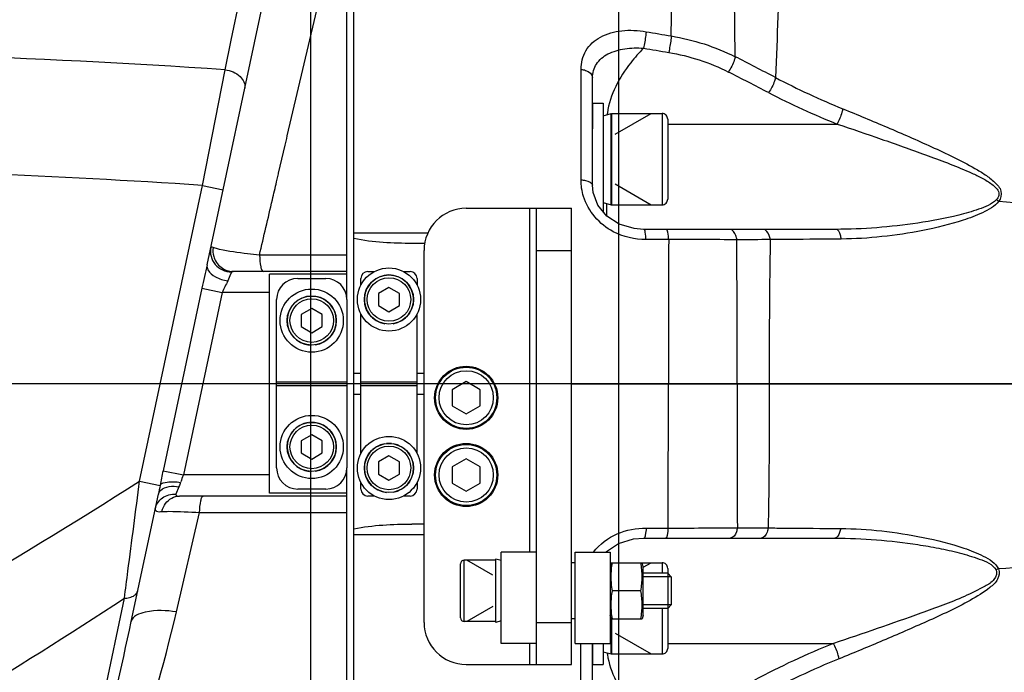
# Model space of a CAD drawing. Header units: millimetres. Extents: x -741 to 6994, y 0 to 4947.
# Tile 88 of 97: x 3929 to 4070, y 3706 to 3799. Entities that reach past the tile are written whole.
import ezdxf

# ---------------------------------------------------------------- set-up
doc = ezdxf.new("R2010")
doc.units = ezdxf.units.MM
doc.header["$LTSCALE"] = 384.676471
doc.layers.get('0').update_dxf_attribs({"linetype": 'CONTINUOUS'})
for name, color, linetype in [('304102000126DXF_CONTINUOUS_LINE', 7, 'CONTINUOUS'), ('304102000211DXF_CONTINUOUS_LINE', 7, 'CONTINUOUS'), ('304104000583DXF_CONTINUOUS_LINE', 7, 'CONTINUOUS'), ('304104000634DXF_CONTINUOUS_LINE', 7, 'CONTINUOUS'), ('304104000696DXF_CONTINUOUS_LINE', 7, 'CONTINUOUS'), ('304105000067DXF_CONTINUOUS_LINE', 7, 'CONTINUOUS'), ('304105000409DXF_CONTINUOUS_LINE', 7, 'CONTINUOUS'), ('501023000020DXF_CONTINUOUS_LINE', 7, 'CONTINUOUS'), ('501023000033DXF_CONTINUOUS_LINE', 7, 'CONTINUOUS'), ('501023000062DXF_CONTINUOUS_LINE', 7, 'CONTINUOUS'), ('501023000068DXF_CONTINUOUS_LINE', 7, 'CONTINUOUS'), ('501023000138DXF_CONTINUOUS_LINE', 7, 'CONTINUOUS'), ('503021000005DXF_CONTINUOUS_LINE', 7, 'CONTINUOUS'), ('504001000007DXF_CONTINUOUS_LINE', 7, 'CONTINUOUS'), ('504001000008DXF_CONTINUOUS_LINE', 7, 'CONTINUOUS'), ('604006000001DXF_CONTINUOUS_LINE', 7, 'CONTINUOUS'), ('604006000002DXF_CONTINUOUS_LINE', 7, 'CONTINUOUS'), ('604006000004DXF_CONTINUOUS_LINE', 7, 'CONTINUOUS'), ('运动范围_DXF_BALLOON', 7, 'CONTINUOUS'), ('运动范围_DXF_CONTINUOUS_LINE', 7, 'CONTINUOUS'), ('运动范围_DXF_DIMENSION', 7, 'CONTINUOUS')]:
    doc.layers.add(name, color=color, linetype=linetype)
doc.styles.get("Standard").update_dxf_attribs({"font": 'txt', "width": 0.7})
doc.dimstyles.new('DIMSTYLE_2', dxfattribs={"dimtxt": 58.823529, "dimasz": 35.294118, "dimexe": 1, "dimexo": 0, "dimgap": 2.5, "dimtad": 1, "dimdsep": 46, "dimtxsty": 'Standard', "dimblk": '_FILLED', "dimblk1": '_FILLED', "dimblk2": '_FILLED', "dimcen": 0.09, "dimclrt": 5, "dimazin": 2, "dimtp": 0.01, "dimtm": 0.01, "dimtfac": 1, "dimtofl": 0, "dimtmove": 0, "dimatfit": 3, "dimldrblk": '_FILLED', "dimfxl": 0, "dimtolj": 1, "dimarcsym": 0})
doc.dimstyles.new('DIMSTYLE_3', dxfattribs={"dimtxt": 58.823529, "dimasz": 35.294118, "dimexe": 1, "dimexo": 0, "dimgap": 2.5, "dimtad": 1, "dimdec": 1, "dimdsep": 46, "dimtxsty": 'Standard', "dimblk": '_FILLED', "dimblk1": '_FILLED', "dimblk2": '_FILLED', "dimcen": 0.09, "dimclrt": 5, "dimazin": 2, "dimtp": 0.01, "dimtm": 0.01, "dimtfac": 1, "dimtdec": 1, "dimtofl": 0, "dimtmove": 0, "dimatfit": 3, "dimldrblk": '_FILLED', "dimfxl": 0, "dimtolj": 1, "dimarcsym": 0})
doc.dimstyles.new('DIMSTYLE_6', dxfattribs={"dimtxt": 58.823529, "dimasz": 35.294118, "dimexe": 1, "dimexo": 0, "dimgap": 2.5, "dimtad": 0, "dimtih": 1, "dimtoh": 1, "dimdec": 1, "dimdsep": 46, "dimtxsty": 'Standard', "dimblk": '_FILLED', "dimblk1": '_FILLED', "dimblk2": '_FILLED', "dimcen": 0.09, "dimclrt": 5, "dimazin": 2, "dimtp": 0.01, "dimtm": 0.01, "dimtfac": 1, "dimtofl": 0, "dimtmove": 0, "dimatfit": 3, "dimldrblk": '_FILLED', "dimfxl": 0, "dimtolj": 1, "dimarcsym": 0})

# ---------------------------------------------------------------- blocks, each defined once
blk = doc.blocks.new('_FILLED')
at = {"color": 0, "linetype": 'ByBlock'}
blk.add_solid([(0, 0), (-1, 0.1667), (-1, -0.1667)], dxfattribs=at)
blk = doc.blocks.new('*D7')
at = {"layer": '运动范围_DXF_DIMENSION', "color": 2, "linetype": 'Continuous', "transparency": 16777216}
for p, q in [((3548.41, 3792.54), (3548.41, 4037.25)), ((3920.83, 3838.14), (3542.53, 3838.14)), ((3548.41, 3838.14), (3548.41, 3792.54)), ((3548.41, 3746.93), (3548.41, 3792.54)), ((4084.75, 3746.93), (3542.53, 3746.93))]:
    blk.add_line(p, q, dxfattribs=at)
at = {"layer": '运动范围_DXF_DIMENSION', "color": 2, "linetype": 'Continuous', "transparency": 16777216, "xscale": 35.2941176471, "yscale": 35.2941176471, "zscale": 35.2941176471}
for p, rotation in [((3548.41, 3838.14), 90), ((3548.41, 3746.93), 270)]:
    blk.add_blockref('_FILLED', p, dxfattribs=dict(at, rotation=rotation))
blk = doc.blocks.new('*D8')
at = {"layer": '运动范围_DXF_DIMENSION', "color": 2, "linetype": 'Continuous', "transparency": 16777216}
for p, q in [((3548.41, 3746.93), (3548.41, 3686.93)), ((4036.19, 3746.93), (3563.12, 3746.93)), ((3548.41, 3626.93), (3548.41, 3686.93)), ((3669.51, 3626.93), (3563.12, 3626.93))]:
    blk.add_line(p, q, dxfattribs=at)
at = {"layer": '运动范围_DXF_DIMENSION', "color": 2, "linetype": 'Continuous', "transparency": 16777216, "xscale": 35.2941176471, "yscale": 35.2941176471, "zscale": 35.2941176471}
for p, rotation in [((3548.41, 3746.93), 90), ((3548.41, 3626.93), 270)]:
    blk.add_blockref('_FILLED', p, dxfattribs=dict(at, rotation=rotation))
blk = doc.blocks.new('*D13')
at = {"layer": '运动范围_DXF_DIMENSION', "color": 2, "linetype": 'Continuous', "transparency": 16777216}
for p, q in [((3760.54, 3717.96), (3760.54, 4010.22)), ((4540.54, 3770.46), (4540.54, 4010.22)), ((3760.54, 4004.34), (4150.54, 4004.34)), ((4540.54, 4004.34), (4150.54, 4004.34))]:
    blk.add_line(p, q, dxfattribs=at)
at = {"layer": '运动范围_DXF_DIMENSION', "color": 2, "linetype": 'Continuous', "transparency": 16777216, "xscale": 35.2941176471, "yscale": 35.2941176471, "zscale": 35.2941176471, "rotation": 180}
blk.add_blockref('_FILLED', (3760.54, 4004.34), dxfattribs=at)
at = {"layer": '运动范围_DXF_DIMENSION', "color": 2, "linetype": 'Continuous', "transparency": 16777216, "xscale": 35.2941176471, "yscale": 35.2941176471, "zscale": 35.2941176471}
blk.add_blockref('_FILLED', (4540.54, 4004.34), dxfattribs=at)
blk = doc.blocks.new('*D25')
at = {"layer": '运动范围_DXF_BALLOON', "color": 2, "linetype": 'Continuous', "transparency": 16777216}
blk.add_line((3970.91, 2754.22), (3970.91, 4617.53), dxfattribs=at)
blk = doc.blocks.new('*D27')
at = {"layer": '运动范围_DXF_BALLOON', "color": 2, "linetype": 'Continuous', "transparency": 16777216}
for p, q in [((4151.85, 4213.65), (4151.85, 4617.53)), ((4014.75, 4104.27), (4151.85, 4213.65)), ((4014.75, 2896.93), (4014.75, 4104.27))]:
    blk.add_line(p, q, dxfattribs=at)
blk = doc.blocks.new('*D32')
at = {"layer": '运动范围_DXF_BALLOON', "color": 2, "linetype": 'Continuous', "transparency": 16777216}
blk.add_line((3761.09, 4416.11), (5504.8, 4416.11), dxfattribs=at)
blk = doc.blocks.new('*D34')
at = {"layer": '运动范围_DXF_BALLOON', "color": 2, "linetype": 'Continuous', "transparency": 16777216}
blk.add_line((5280.26, 2896.93), (5280.26, 4617.53), dxfattribs=at)

msp = doc.modelspace()

# ---------------------------------------------------------------- linework, layer by layer
at = {"layer": '304102000126DXF_CONTINUOUS_LINE', "color": 7, "linetype": 'Continuous'}
for p, q in [((3976.035, 3758.931), (3976.035, 3827.078)), ((3956.136, 3763.872), (3966.339, 3811.872)), ((3976.035, 3762.931), (3959.841, 3762.931)), ((3965.035, 3731.333), (3965.035, 3762.53)), ((3976.035, 3762.53), (3965.035, 3762.53)), ((3976.035, 3666.844), (3976.035, 3734.931)), ((3945.337, 3713.068), (3949.192, 3731.202)), ((3976.035, 3730.931), (3952.208, 3730.931)), ((3976.035, 3731.333), (3965.035, 3731.333))]:
    msp.add_line(p, q, dxfattribs=at)
at = {"layer": '304102000126DXF_CONTINUOUS_LINE', "color": 9, "linetype": 'Continuous'}
for p, q in [((3959.57, 3795.862), (3966.087, 3826.802)), ((3967.552, 3782.231), (3972.775, 3804.578)), ((3958.689, 3791.679), (3959.57, 3795.862)), ((3955.476, 3775.199), (3958.689, 3791.679)), ((3967.472, 3781.887), (3967.552, 3782.231)), ((3966.314, 3776.926), (3967.245, 3780.914)), ((3967.245, 3780.914), (3967.339, 3781.319)), ((3967.339, 3781.319), (3967.472, 3781.887)), ((3966.031, 3775.71), (3966.296, 3776.847)), ((3966.296, 3776.847), (3966.314, 3776.926)), ((3946.522, 3733.071), (3955.476, 3775.199)), ((3955.476, 3775.199), (3958.411, 3774.575)), ((3959.384, 3762.328), (3959.07, 3761.59)), ((3959.601, 3762.839), (3959.384, 3762.328)), ((3955.386, 3760.546), (3949.86, 3734.546)), ((3958.279, 3759.931), (3952.753, 3733.931)), ((3955.386, 3760.546), (3958.279, 3759.931)), ((3965.035, 3759.931), (3958.279, 3759.931)), ((3949.86, 3734.546), (3952.753, 3733.931)), ((3946.522, 3733.071), (3949.441, 3732.451)), ((3965.035, 3733.931), (3952.753, 3733.931)), ((3952.126, 3732.255), (3951.684, 3731.216)), ((3951.773, 3714.439), (3955.057, 3728.579)), ((3938.373, 3687.939), (3944.349, 3716.365))]:
    msp.add_line(p, q, dxfattribs=at)
for radius, start, end in [(1237.819, 86.166992, 89.980509), (1221.163, 86.2657, 89.199044)]:
    msp.add_arc((3875.942, 2556.629), radius, start, end, dxfattribs=at)
for points, knots in [([(3958.689, 3791.679), (3959.467, 3791.564), (3960.831, 3791.091), (3961.612, 3789.637), (3961.49, 3789.061)], [0, 0, 0, 0, 0.5715023, 1, 1, 1, 1]), ([(3963.596, 3765.273), (3964.208, 3767.897), (3965.019, 3771.376), (3965.831, 3774.855), (3966.031, 3775.71)], [0, 0, 0, 0, 0.7542152, 1, 1, 1, 1]), ([(3956.981, 3766.341), (3956.908, 3766.37), (3956.823, 3766.43), (3956.674, 3766.402), (3956.667, 3766.37)], [0, 0, 0, 0, 0.7104639, 1, 1, 1, 1]), ([(3957.907, 3766.077), (3957.811, 3766.099), (3957.498, 3766.173), (3957.187, 3766.257), (3956.981, 3766.341)], [0, 0, 0, 0, 0.3085341, 1, 1, 1, 1]), ([(3963.596, 3765.273), (3963.028, 3765.327), (3961.124, 3765.53), (3959.219, 3765.782), (3957.907, 3766.077)], [0, 0, 0, 0, 0.2979781, 1, 1, 1, 1]), ([(3963.596, 3765.273), (3963.619, 3764.708), (3963.694, 3763.94), (3963.871, 3763.2), (3964.036, 3762.931), (3964.117, 3762.931)], [0, 0, 0, 0, 0.6911888, 0.9001969, 1, 1, 1, 1]), ([(3956.136, 3763.872), (3956.086, 3763.638), (3956.269, 3762.867), (3957.407, 3762.018), (3958.464, 3761.679), (3959.07, 3761.59)], [0, 0, 0, 0, 0.1786, 0.5423647, 1, 1, 1, 1]), ([(3957.075, 3765.073), (3957.246, 3764.476), (3957.971, 3763.365), (3959.233, 3762.931), (3959.841, 3762.931)], [0, 0, 0, 0, 0.5054582, 1, 1, 1, 1]), ([(3959.841, 3762.931), (3959.786, 3762.931), (3959.667, 3762.971), (3959.644, 3762.842), (3959.662, 3762.811)], [0, 0, 0, 0, 0.601354, 1, 1, 1, 1]), ([(3944.349, 3716.365), (3944.517, 3717.651), (3945.244, 3723.22), (3945.968, 3728.789), (3946.522, 3733.071)], [0, 0, 0, 0, 0.2310862, 1, 1, 1, 1]), ([(3949.441, 3732.451), (3949.613, 3732.78), (3950.794, 3733.03), (3951.73, 3732.976), (3952.359, 3732.881)], [0, 0, 0, 0, 0.3687063, 1, 1, 1, 1]), ([(3949.192, 3731.202), (3949.235, 3731.404), (3949.889, 3732.376), (3951.245, 3732.384), (3952.126, 3732.255)], [0, 0, 0, 0, 0.1881274, 1, 1, 1, 1]), ([(3951.684, 3731.216), (3951.653, 3731.142), (3951.783, 3730.859), (3952.058, 3730.931), (3952.208, 3730.931)], [0, 0, 0, 0, 0.3466745, 1, 1, 1, 1]), ([(3955.057, 3728.579), (3955.079, 3729.146), (3955.153, 3729.918), (3955.331, 3730.661), (3955.496, 3730.931), (3955.578, 3730.931)], [0, 0, 0, 0, 0.6911548, 0.9002745, 1, 1, 1, 1]), ([(3948.75, 3729.124), (3948.724, 3729.001), (3949.015, 3728.596), (3949.442, 3728.725), (3949.699, 3728.736)], [0, 0, 0, 0, 0.3289702, 1, 1, 1, 1]), ([(3949.699, 3728.736), (3950.032, 3728.75), (3951.82, 3728.768), (3953.606, 3728.675), (3955.057, 3728.579)], [0, 0, 0, 0, 0.1865802, 1, 1, 1, 1]), ([(3944.349, 3716.365), (3944.59, 3716.376), (3945.303, 3716.452), (3946.152, 3716.904), (3946.257, 3717.397)], [0, 0, 0, 0, 0.3230027, 1, 1, 1, 1]), ([(3951.773, 3714.439), (3950.303, 3714.617), (3948.236, 3714.807), (3945.502, 3713.845), (3945.337, 3713.068)], [0, 0, 0, 0, 0.6505687, 1, 1, 1, 1]), ([(3942.143, 3673.423), (3942.616, 3676.137), (3943.545, 3682.154), (3946.605, 3695.88), (3949.972, 3706.679), (3951.773, 3714.439)], [0, 0, 0, 0, 0.196011, 0.4331579, 1, 1, 1, 1]), ([(3939.59, 3687.018), (3940.03, 3689.076), (3941.929, 3697.763), (3943.926, 3706.428), (3945.337, 3713.068)], [0, 0, 0, 0, 0.2366424, 1, 1, 1, 1])]:
    msp.add_open_spline(points, degree=3, knots=knots, dxfattribs=at)
for points in [[(3956.667, 3766.37), (3956.578, 3765.953), (3956.588, 3765.505), (3956.692, 3765.091)], [(3956.981, 3766.341), (3956.925, 3765.921), (3956.958, 3765.481), (3957.075, 3765.073)], [(3976.035, 3765.255), (3971.889, 3765.261), (3967.743, 3765.267), (3963.596, 3765.273)], [(3956.136, 3763.872), (3955.9, 3762.76), (3955.622, 3761.658), (3955.386, 3760.546)], [(3956.692, 3765.091), (3956.797, 3764.673), (3957.004, 3764.271), (3957.279, 3763.939)], [(3957.279, 3763.939), (3957.827, 3763.28), (3958.745, 3762.85), (3959.601, 3762.839)], [(3959.07, 3761.59), (3958.83, 3761.026), (3958.519, 3760.495), (3958.279, 3759.931)], [(3949.86, 3734.546), (3949.712, 3733.85), (3949.575, 3733.15), (3949.441, 3732.451)], [(3889.402, 3699.413), (3908.758, 3710.077), (3927.889, 3721.187), (3946.522, 3733.071)], [(3952.359, 3732.881), (3952.29, 3732.68), (3952.235, 3732.469), (3952.122, 3732.289)], [(3952.753, 3733.931), (3952.615, 3733.607), (3952.486, 3733.277), (3952.388, 3732.938)], [(3949.441, 3732.451), (3949.36, 3732.034), (3949.28, 3731.617), (3949.192, 3731.202)], [(3949.114, 3729.983), (3949.291, 3730.248), (3949.522, 3730.482), (3949.781, 3730.667)], [(3949.781, 3730.667), (3950.319, 3731.05), (3951.025, 3731.241), (3951.684, 3731.216)], [(3950.224, 3729.875), (3950.668, 3730.478), (3951.459, 3730.931), (3952.208, 3730.931)], [(3948.75, 3729.124), (3948.815, 3729.428), (3948.941, 3729.725), (3949.114, 3729.983)], [(3949.699, 3728.736), (3949.797, 3729.142), (3949.976, 3729.538), (3950.224, 3729.875)], [(3955.057, 3728.579), (3962.05, 3728.588), (3969.042, 3728.597), (3976.035, 3728.607)], [(3896.239, 3686.995), (3912.527, 3696.361), (3928.62, 3706.088), (3944.349, 3716.365)]]:
    msp.add_open_spline(points, degree=3, dxfattribs=at)
at = {"layer": '304102000211DXF_CONTINUOUS_LINE', "color": 7, "linetype": 'Continuous'}
for p, q in [((3977.035, 3666.933), (3977.035, 3826.93)), ((4011.035, 3775.216), (4011.035, 3790.548)), ((4045.657, 3768.931), (4018.308, 3768.931)), ((4018.308, 3768.931), (4018.308, 3768.931)), ((3987.134, 3766.931), (3985.417, 3766.931)), ((3977.035, 3748.431), (3978.035, 3748.431)), ((3986.035, 3748.431), (3987.035, 3748.431)), ((3977.035, 3745.431), (3978.035, 3745.431)), ((3986.035, 3745.431), (3987.035, 3745.431)), ((3987.035, 3726.931), (3985.309, 3726.931)), ((4018.316, 3724.931), (4018.315, 3724.931)), ((4018.315, 3724.931), (4045.546, 3724.931)), ((4012.946, 3722.931), (4013.015, 3723.019)), ((4011.035, 3703.52), (4011.035, 3709.931))]:
    msp.add_line(p, q, dxfattribs=at)
at = {"layer": '304102000211DXF_CONTINUOUS_LINE', "color": 9, "linetype": 'Continuous'}
for p, q in [((4022.24, 3796.486), (4022.577, 3817.03)), ((4031.345, 3793.528), (4031.096, 3814.246)), ((4009.384, 3775.989), (4009.388, 3791.726)), ((4021.735, 3783.931), (4045.871, 3783.931)), ((4013.035, 3772.611), (4013.035, 3770.837)), ((4021.873, 3767.491), (4018.657, 3767.486)), ((4008.035, 3746.931), (4086.191, 3746.931)), ((4018.661, 3726.371), (4021.778, 3726.368)), ((3977.035, 3725.46), (3987.035, 3725.474)), ((4013.035, 3723.032), (4013.035, 3722.931)), ((4009.372, 3702.328), (4009.379, 3709.904)), ((4021.735, 3709.931), (4045.351, 3709.931))]:
    msp.add_line(p, q, dxfattribs=at)
at = {"layer": '304102000211DXF_CONTINUOUS_LINE', "color": 7, "linetype": 'Continuous'}
for points in [[(4011.804, 3772.369), (4011.138, 3774.159), (4011.035, 3775.217)], [(4018.308, 3768.931), (4016.947, 3769.03), (4014.803, 3769.661), (4013.052, 3770.816), (4011.804, 3772.369)], [(4013.015, 3723.019), (4014.747, 3724.177), (4016.875, 3724.822), (4018.316, 3724.931)]]:
    msp.add_lwpolyline(points, dxfattribs=at)
at = {"layer": '304102000211DXF_CONTINUOUS_LINE', "color": 9, "linetype": 'Continuous'}
for points in [[(4068.882, 3772.934), (4068.766, 3773.01), (4068.65, 3773.081), (4068.533, 3773.147)], [(4068.835, 3720.542), (4068.721, 3720.495), (4068.606, 3720.452), (4068.491, 3720.412)]]:
    msp.add_lwpolyline(points, dxfattribs=at)
for centre, radius, start, end in [((3712.557, 3170.198), 700.119, 62.384398, 62.913596), ((3710.773, 3161.65), 706.161, 62.567737, 63.090452), ((4087.188, 3885.873), 107.68, 242.27263, 247.89461), ((4086.556, 3885.643), 109.547, 242.57554, 248.19869), ((4023.786, 3784.004), 10.749, 172.02851, 173.2031), ((4087.01, 3978.157), 206.022, 264.95202, 269.81028), ((7618.998, 3748.875), 3597.173, 179.703477, 180.030954), ((4018.753, 1999.47), 1768.024, 89.584318, 89.898892), ((-723.896, 3748.86), 4755.513, 359.976761, 0.223945), ((1214.873, 3743.158), 2806.955, 359.657273, 0.077023), ((7785.08, 3743.185), 3753.465, 179.942808, 180.25606), ((4018.186, 5705.852), 1979.488, 270.103953, 270.389751), ((4085.351, 3519.355), 201.864, 89.80056, 94.6931), ((4086.134, 3607.614), 110.146, 111.73192, 118.18456), ((4023.69, 3709.902), 10.655, 187.09732, 188.29207), ((4086.839, 3607.247), 108.421, 112.04373, 118.48685)]:
    msp.add_arc(centre, radius, start, end, dxfattribs=at)
for points, knots in [([(4037.821, 3810.879), (4037.784, 3809.916), (4037.567, 3803.141), (4037.317, 3796.367), (4037.088, 3790.557)], [0, 0, 0, 0, 0.1421767, 1, 1, 1, 1]), ([(4009.388, 3791.726), (4009.388, 3792.642), (4009.857, 3794.557), (4012.141, 3796.602), (4015.276, 3797.414), (4017.517, 3797.284), (4018.659, 3797.092)], [0, 0, 0, 0, 0.2247692, 0.4556527, 0.7157491, 1, 1, 1, 1]), ([(4018.659, 3797.092), (4018.646, 3796.917), (4018.562, 3796.128), (4018.429, 3795.344), (4018.294, 3794.74)], [0, 0, 0, 0, 0.2208577, 1, 1, 1, 1]), ([(4022.24, 3796.486), (4022.227, 3796.312), (4022.142, 3795.523), (4022.008, 3794.74), (4021.871, 3794.137)], [0, 0, 0, 0, 0.2210014, 1, 1, 1, 1]), ([(4011.035, 3790.548), (4011.035, 3791.217), (4011.437, 3792.655), (4013.256, 3794.118), (4015.66, 3794.772), (4017.402, 3794.803), (4018.294, 3794.74)], [0, 0, 0, 0, 0.2141595, 0.446509, 0.713453, 1, 1, 1, 1]), ([(4018.294, 3794.74), (4017.653, 3794.082), (4015.291, 3791.445), (4013.507, 3788.106), (4013.141, 3785.495)], [0, 0, 0, 0, 0.258431, 1, 1, 1, 1]), ([(4031.345, 3793.528), (4031.312, 3793.36), (4031.086, 3792.592), (4030.72, 3791.868), (4030.369, 3791.349)], [0, 0, 0, 0, 0.2151981, 1, 1, 1, 1]), ([(4009.388, 3791.726), (4009.609, 3791.702), (4010.271, 3791.583), (4011.035, 3791.027), (4011.035, 3790.548)], [0, 0, 0, 0, 0.3165588, 1, 1, 1, 1]), ([(4037.088, 3790.557), (4037.054, 3790.389), (4036.823, 3789.631), (4036.453, 3788.917), (4036.101, 3788.407)], [0, 0, 0, 0, 0.2164834, 1, 1, 1, 1]), ([(4046.667, 3786.108), (4046.636, 3785.939), (4046.447, 3785.188), (4046.155, 3784.463), (4045.871, 3783.931)], [0, 0, 0, 0, 0.2218367, 1, 1, 1, 1]), ([(4046.667, 3786.108), (4048.779, 3785.25), (4053.007, 3783.482), (4058.267, 3781.192), (4062.443, 3779.241), (4064.999, 3777.931), (4066.964, 3776.741), (4068.272, 3775.746), (4069.431, 3774.494), (4069.174, 3773.319), (4068.882, 3772.934)], [0, 0, 0, 0, 0.2521595, 0.506924, 0.6345319, 0.7617779, 0.8249773, 0.8872924, 0.9465132, 1, 1, 1, 1]), ([(4045.871, 3783.931), (4047.965, 3783.233), (4052.16, 3781.802), (4057.392, 3779.96), (4061.563, 3778.402), (4064.146, 3777.363), (4066.156, 3776.424), (4067.368, 3775.762), (4068.239, 3775.113), (4068.797, 3774.556), (4069.005, 3773.758), (4068.701, 3773.321), (4068.533, 3773.147)], [0, 0, 0, 0, 0.2512381, 0.5044437, 0.6312929, 0.7579971, 0.8211326, 0.8837893, 0.9146622, 0.9447083, 0.9724611, 1, 1, 1, 1]), ([(4009.384, 3775.989), (4009.603, 3775.974), (4010.158, 3775.899), (4011.035, 3775.627), (4011.035, 3775.225)], [0, 0, 0, 0, 0.3533448, 1, 1, 1, 1]), ([(4068.533, 3773.147), (4067.868, 3772.46), (4065.963, 3771.733), (4062.246, 3770.645), (4057.364, 3769.765), (4051.519, 3769.096), (4047.604, 3768.931), (4045.657, 3768.931)], [0, 0, 0, 0, 0.1220922, 0.2479225, 0.5003108, 0.7513382, 1, 1, 1, 1]), ([(4068.882, 3772.934), (4068.307, 3772.178), (4066.517, 3771.211), (4062.897, 3769.848), (4058.081, 3768.688), (4052.283, 3767.804), (4048.387, 3767.564), (4046.453, 3767.549)], [0, 0, 0, 0, 0.1217861, 0.2478127, 0.5008721, 0.7520641, 1, 1, 1, 1]), ([(4018.657, 3767.486), (4018.639, 3767.836), (4018.577, 3768.22), (4018.461, 3768.93), (4018.308, 3768.931)], [0, 0, 0, 0, 0.6964038, 1, 1, 1, 1]), ([(4021.873, 3767.491), (4021.855, 3767.84), (4021.794, 3768.222), (4021.675, 3768.931), (4021.524, 3768.931)], [0, 0, 0, 0, 0.6969987, 1, 1, 1, 1]), ([(4031.58, 3767.447), (4031.552, 3767.649), (4031.439, 3768.219), (4030.996, 3768.931), (4030.583, 3768.931)], [0, 0, 0, 0, 0.3301216, 1, 1, 1, 1]), ([(4036.342, 3767.467), (4036.313, 3767.666), (4036.198, 3768.232), (4035.753, 3768.931), (4035.344, 3768.931)], [0, 0, 0, 0, 0.3296086, 1, 1, 1, 1]), ([(4046.453, 3767.549), (4046.427, 3767.737), (4046.332, 3768.232), (4046.013, 3768.931), (4045.657, 3768.931)], [0, 0, 0, 0, 0.3479928, 1, 1, 1, 1]), ([(4036.342, 3767.467), (4036.31, 3765.796), (4036.199, 3758.951), (4036.191, 3752.105), (4036.191, 3746.931)], [0, 0, 0, 0, 0.2441654, 1, 1, 1, 1]), ([(4046.453, 3767.549), (4045.591, 3767.542), (4042.221, 3767.516), (4038.851, 3767.488), (4036.342, 3767.467)], [0, 0, 0, 0, 0.2555403, 1, 1, 1, 1]), ([(4036.191, 3746.931), (4036.191, 3745.193), (4036.193, 3738.345), (4036.14, 3731.497), (4036.035, 3726.387)], [0, 0, 0, 0, 0.2537837, 1, 1, 1, 1]), ([(4018.661, 3726.371), (4018.642, 3726.023), (4018.581, 3725.642), (4018.468, 3724.933), (4018.316, 3724.931)], [0, 0, 0, 0, 0.6969335, 1, 1, 1, 1]), ([(4021.778, 3726.368), (4021.76, 3726.02), (4021.699, 3725.641), (4021.584, 3724.931), (4021.433, 3724.931)], [0, 0, 0, 0, 0.6976275, 1, 1, 1, 1]), ([(4031.652, 3726.41), (4031.624, 3726.21), (4031.508, 3725.639), (4031.061, 3724.931), (4030.649, 3724.931)], [0, 0, 0, 0, 0.3293975, 1, 1, 1, 1]), ([(4036.035, 3726.387), (4036.006, 3726.189), (4035.889, 3725.625), (4035.442, 3724.931), (4035.033, 3724.931)], [0, 0, 0, 0, 0.3289958, 1, 1, 1, 1]), ([(4036.035, 3726.387), (4036.874, 3726.38), (4040.31, 3726.351), (4043.745, 3726.323), (4046.342, 3726.304)], [0, 0, 0, 0, 0.2441244, 1, 1, 1, 1]), ([(4046.342, 3726.304), (4046.316, 3726.117), (4046.221, 3725.625), (4045.9, 3724.931), (4045.546, 3724.931)], [0, 0, 0, 0, 0.3477976, 1, 1, 1, 1]), ([(4046.342, 3726.304), (4048.304, 3726.289), (4052.258, 3726.041), (4058.128, 3725.13), (4063.03, 3723.918), (4066.61, 3722.503), (4068.458, 3721.408), (4068.835, 3720.542)], [0, 0, 0, 0, 0.24866, 0.5005828, 0.7542495, 0.8803018, 1, 1, 1, 1]), ([(4045.546, 3724.931), (4047.515, 3724.931), (4051.472, 3724.76), (4056.404, 3724.195), (4060.324, 3723.518), (4063.279, 3722.881), (4065.994, 3722.026), (4068.031, 3721.241), (4068.491, 3720.412)], [0, 0, 0, 0, 0.2493116, 0.5009891, 0.6274628, 0.7540251, 0.8799602, 1, 1, 1, 1]), ([(4068.491, 3720.412), (4068.714, 3720.009), (4068.253, 3718.819), (4066.452, 3717.802), (4062.992, 3716.088), (4057.807, 3714.23), (4051.587, 3712.028), (4047.427, 3710.621), (4045.351, 3709.931)], [0, 0, 0, 0, 0.0530527, 0.1146898, 0.2408415, 0.4947917, 0.7483722, 1, 1, 1, 1]), ([(4068.835, 3720.542), (4069.028, 3720.099), (4068.822, 3718.924), (4067.187, 3717.477), (4063.825, 3715.417), (4058.656, 3713.039), (4052.419, 3710.325), (4048.235, 3708.588), (4046.147, 3707.742)], [0, 0, 0, 0, 0.0539549, 0.1143903, 0.2399512, 0.4942526, 0.7484135, 1, 1, 1, 1]), ([(4046.147, 3707.742), (4046.117, 3707.911), (4045.929, 3708.667), (4045.636, 3709.396), (4045.351, 3709.931)], [0, 0, 0, 0, 0.2210717, 1, 1, 1, 1]), ([(4013.147, 3708.366), (4013.522, 3705.792), (4015.328, 3702.517), (4017.688, 3699.944), (4018.329, 3699.302)], [0, 0, 0, 0, 0.7413997, 1, 1, 1, 1])]:
    msp.add_open_spline(points, degree=3, knots=knots, dxfattribs=at)
for points in [[(4018.659, 3797.092), (4019.853, 3796.891), (4021.047, 3796.689), (4022.24, 3796.486)], [(4022.24, 3796.486), (4025.387, 3795.958), (4028.493, 3794.96), (4031.345, 3793.528)], [(4018.294, 3794.74), (4019.487, 3794.54), (4020.679, 3794.339), (4021.871, 3794.137)], [(4021.871, 3794.137), (4024.811, 3793.639), (4027.711, 3792.698), (4030.369, 3791.349)], [(4009.746, 3773.61), (4009.509, 3774.376), (4009.384, 3775.187), (4009.384, 3775.989)], [(4013.97, 3768.589), (4012.034, 3769.607), (4010.391, 3771.52), (4009.746, 3773.61)], [(3987.58, 3768.393), (3984.065, 3768.397), (3980.55, 3768.4), (3977.035, 3768.403)], [(4018.657, 3767.486), (4017.052, 3767.483), (4015.39, 3767.842), (4013.97, 3768.589)], [(4036.342, 3767.467), (4034.755, 3767.46), (4033.168, 3767.454), (4031.58, 3767.447)], [(4014.556, 3725.55), (4015.834, 3726.109), (4017.265, 3726.373), (4018.661, 3726.371)], [(4031.652, 3726.41), (4033.113, 3726.403), (4034.574, 3726.395), (4036.035, 3726.387)], [(4011.166, 3722.954), (4012.049, 3724.07), (4013.252, 3724.98), (4014.556, 3725.55)]]:
    msp.add_open_spline(points, degree=3, dxfattribs=at)
at = {"layer": '304102000211DXF_CONTINUOUS_LINE', "color": 7, "linetype": 'Continuous'}
for points in [[(3985.417, 3766.931), (3982.614, 3766.931), (3979.782, 3767.052), (3977.035, 3767.609)], [(3977.035, 3726.254), (3979.745, 3726.812), (3982.541, 3726.931), (3985.309, 3726.931)]]:
    msp.add_open_spline(points, degree=3, dxfattribs=at)
at = {"layer": '304104000583DXF_CONTINUOUS_LINE', "color": 7, "linetype": 'Continuous'}
for p, q in [((3979.035, 3762.931), (3979.995, 3762.931)), ((3984.075, 3762.931), (3985.035, 3762.931)), ((3978.035, 3760.972), (3978.035, 3761.931)), ((3986.035, 3761.931), (3986.035, 3760.972)), ((3978.035, 3736.972), (3978.035, 3756.891)), ((3986.035, 3736.972), (3986.035, 3756.891)), ((3978.035, 3747.181), (3986.035, 3747.181)), ((3978.035, 3746.681), (3986.035, 3746.681)), ((3978.035, 3731.931), (3978.035, 3732.891)), ((3986.035, 3732.891), (3986.035, 3731.931)), ((3979.995, 3730.931), (3979.035, 3730.931)), ((3985.035, 3730.931), (3984.075, 3730.931))]:
    msp.add_line(p, q, dxfattribs=at)
for centre, start, end in [((3979.035, 3761.931), 90, 180), ((3985.035, 3761.931), 0, 90), ((3979.035, 3731.931), 180, 270), ((3985.035, 3731.931), 270, 360)]:
    msp.add_arc(centre, 1, start, end, dxfattribs=at)
at = {"layer": '304104000634DXF_CONTINUOUS_LINE', "color": 7, "linetype": 'Continuous'}
for p, q in [((3998.035, 3709.932), (3998.035, 3722.931)), ((4003.035, 3722.931), (3998.035, 3722.931)), ((4008.535, 3709.932), (4008.535, 3722.931)), ((4008.535, 3722.931), (4013.535, 3722.931)), ((4013.535, 3722.931), (4013.535, 3709.932)), ((4003.035, 3709.931), (3998.035, 3709.931)), ((4008.535, 3709.931), (4013.535, 3709.931))]:
    msp.add_line(p, q, dxfattribs=at)
at = {"layer": '304104000696DXF_CONTINUOUS_LINE', "color": 7, "linetype": 'Continuous'}
for p, q in [((4008.535, 3721.431), (4008.035, 3721.431)), ((4008.535, 3713.431), (4008.035, 3713.431))]:
    msp.add_line(p, q, dxfattribs=at)
at = {"layer": '304105000067DXF_CONTINUOUS_LINE', "color": 7, "linetype": 'Continuous'}
for p, q in [((3969.035, 3761.931), (3973.035, 3761.931)), ((3966.035, 3734.931), (3966.035, 3758.931)), ((3976.035, 3758.931), (3976.035, 3734.931)), ((3966.035, 3747.181), (3976.035, 3747.181)), ((3966.035, 3746.681), (3976.035, 3746.681)), ((3973.035, 3731.931), (3969.035, 3731.931))]:
    msp.add_line(p, q, dxfattribs=at)
for centre, start, end in [((3969.035, 3758.931), 90, 180), ((3973.035, 3758.931), 0, 90), ((3969.035, 3734.931), 180, 270), ((3973.035, 3734.931), 270, 360)]:
    msp.add_arc(centre, 3, start, end, dxfattribs=at)
at = {"layer": '304105000409DXF_CONTINUOUS_LINE', "color": 7, "linetype": 'Continuous'}
for p, q in [((3993.035, 3771.931), (4008.035, 3771.931)), ((4003.035, 3706.931), (4003.035, 3771.931)), ((4008.035, 3706.931), (4008.035, 3771.931)), ((3987.035, 3712.931), (3987.035, 3765.931)), ((3993.035, 3706.931), (4008.035, 3706.931))]:
    msp.add_line(p, q, dxfattribs=at)
at = {"layer": '304105000409DXF_CONTINUOUS_LINE', "color": 9, "linetype": 'Continuous'}
for p, q in [((4002.035, 3771.931), (4002.035, 3722.931)), ((4003.035, 3765.931), (4008.035, 3765.931)), ((4003.035, 3712.931), (4008.035, 3712.931)), ((4002.035, 3709.931), (4002.035, 3706.931))]:
    msp.add_line(p, q, dxfattribs=at)
at = {"layer": '304105000409DXF_CONTINUOUS_LINE', "color": 7, "linetype": 'Continuous'}
for centre, start, end in [((3993.035, 3765.931), 90, 180), ((3993.035, 3712.931), 180, 270)]:
    msp.add_arc(centre, 6, start, end, dxfattribs=at)
at = {"layer": '501023000020DXF_CONTINUOUS_LINE', "color": 7, "linetype": 'Continuous'}
for p, q in [((3971.035, 3757.664), (3969.535, 3756.797)), ((3969.535, 3756.797), (3969.535, 3755.065)), ((3972.535, 3756.797), (3971.035, 3757.664)), ((3972.535, 3755.065), (3972.535, 3756.797)), ((3969.535, 3755.065), (3971.035, 3754.199)), ((3971.035, 3754.199), (3972.535, 3755.065)), ((3971.035, 3739.664), (3969.535, 3738.797)), ((3969.535, 3738.797), (3969.535, 3737.065)), ((3972.535, 3738.797), (3971.035, 3739.664)), ((3972.535, 3737.065), (3972.535, 3738.797)), ((3969.535, 3737.065), (3971.035, 3736.199)), ((3971.035, 3736.199), (3972.535, 3737.065))]:
    msp.add_line(p, q, dxfattribs=at)
for centre in [(3971.035, 3755.931), (3971.035, 3737.931)]:
    msp.add_circle(centre, 3.5, dxfattribs=at)
at = {"layer": '501023000020DXF_CONTINUOUS_LINE', "color": 9, "linetype": 'Continuous'}
for centre in [(3971.035, 3755.931), (3971.035, 3737.931)]:
    msp.add_circle(centre, 3.1, dxfattribs=at)
at = {"layer": '501023000033DXF_CONTINUOUS_LINE', "color": 7, "linetype": 'Continuous'}
for p, q in [((4013.735, 3785.431), (4013.735, 3772.431)), ((4013.735, 3785.431), (4020.935, 3785.431)), ((4021.735, 3784.631), (4021.735, 3773.231)), ((4013.735, 3772.431), (4020.935, 3772.431)), ((4018.088, 3721.431), (4020.935, 3721.431)), ((4021.735, 3720.631), (4021.735, 3719.931)), ((4021.735, 3714.931), (4021.735, 3709.231)), ((4013.735, 3713.431), (4013.735, 3708.431)), ((4013.735, 3708.431), (4020.935, 3708.431))]:
    msp.add_line(p, q, dxfattribs=at)
at = {"layer": '501023000033DXF_CONTINUOUS_LINE', "color": 2, "linetype": 'Continuous'}
for p, q in [((4014.235, 3782.47), (4019.364, 3785.431)), ((4014.235, 3775.393), (4019.364, 3772.431)), ((4018.235, 3720.78), (4019.364, 3721.431)), ((4014.235, 3711.393), (4019.364, 3708.431))]:
    msp.add_line(p, q, dxfattribs=at)
at = {"layer": '501023000033DXF_CONTINUOUS_LINE', "color": 9, "linetype": 'Continuous'}
for p, q in [((4020.935, 3785.431), (4020.935, 3772.431)), ((4020.935, 3721.431), (4020.935, 3719.931)), ((4020.935, 3714.931), (4020.935, 3708.431))]:
    msp.add_line(p, q, dxfattribs=at)
at = {"layer": '501023000033DXF_CONTINUOUS_LINE', "color": 7, "linetype": 'Continuous'}
for centre, start, end in [((4020.935, 3784.631), 359.99999, 90), ((4020.935, 3773.231), 270, 0.00001), ((4020.935, 3720.631), 359.99999, 90), ((4020.935, 3709.231), 270, 0.00001)]:
    msp.add_arc(centre, 0.8, start, end, dxfattribs=at)
at = {"layer": '501023000062DXF_CONTINUOUS_LINE', "color": 7, "linetype": 'Continuous'}
for p, q in [((3993.035, 3747.241), (3991.035, 3746.086)), ((3995.035, 3746.086), (3993.035, 3747.241)), ((3991.035, 3746.086), (3991.035, 3743.777)), ((3995.035, 3743.777), (3995.035, 3746.086)), ((3991.035, 3743.777), (3993.035, 3742.622)), ((3993.035, 3742.622), (3995.035, 3743.777)), ((3993.035, 3736.241), (3991.035, 3735.086)), ((3995.035, 3735.086), (3993.035, 3736.241)), ((3991.035, 3735.086), (3991.035, 3732.777)), ((3995.035, 3732.777), (3995.035, 3735.086)), ((3991.035, 3732.777), (3993.035, 3731.622)), ((3993.035, 3731.622), (3995.035, 3732.777))]:
    msp.add_line(p, q, dxfattribs=at)
for centre in [(3993.035, 3744.931), (3993.035, 3733.931)]:
    msp.add_circle(centre, 4.36, dxfattribs=at)
at = {"layer": '501023000062DXF_CONTINUOUS_LINE', "color": 9, "linetype": 'Continuous'}
for centre in [(3993.035, 3744.931), (3993.035, 3733.931)]:
    msp.add_circle(centre, 3.86, dxfattribs=at)
at = {"layer": '501023000068DXF_CONTINUOUS_LINE', "color": 9, "linetype": 'Continuous'}
msp.add_line((3992.735, 3713.071), (3992.735, 3721.791), dxfattribs=at)
at = {"layer": '501023000068DXF_CONTINUOUS_LINE', "color": 7, "linetype": 'Continuous'}
for p, q in [((3997.224, 3721.791), (3992.735, 3721.791)), ((3992.235, 3713.571), (3992.235, 3721.291)), ((4021.735, 3719.931), (4018.235, 3719.931)), ((4021.735, 3719.931), (4021.735, 3714.931)), ((4022.235, 3719.431), (4021.735, 3719.931)), ((4022.235, 3719.431), (4022.235, 3715.431)), ((4021.735, 3714.931), (4018.235, 3714.931)), ((4022.235, 3715.431), (4021.735, 3714.931)), ((3997.224, 3713.071), (3992.735, 3713.071))]:
    msp.add_line(p, q, dxfattribs=at)
at = {"layer": '501023000068DXF_CONTINUOUS_LINE', "color": 2, "linetype": 'Continuous'}
for p, q in [((3996.835, 3719.662), (3993.147, 3721.791)), ((4022.235, 3719.431), (4018.235, 3719.431)), ((3996.835, 3715.201), (3993.147, 3713.071)), ((4022.235, 3715.431), (4018.235, 3715.431))]:
    msp.add_line(p, q, dxfattribs=at)
at = {"layer": '501023000068DXF_CONTINUOUS_LINE', "color": 7, "linetype": 'Continuous'}
for centre, start, end in [((3992.735, 3721.291), 90, 180), ((3992.735, 3713.571), 180, 270)]:
    msp.add_arc(centre, 0.5, start, end, dxfattribs=at)
at = {"layer": '501023000138DXF_CONTINUOUS_LINE', "color": 7, "linetype": 'Continuous'}
for p, q in [((3982.035, 3760.664), (3980.535, 3759.797)), ((3980.535, 3759.797), (3980.535, 3758.065)), ((3983.535, 3759.797), (3982.035, 3760.664)), ((3983.535, 3758.065), (3983.535, 3759.797)), ((3980.535, 3758.065), (3982.035, 3757.199)), ((3982.035, 3757.199), (3983.535, 3758.065)), ((3982.035, 3736.664), (3980.535, 3735.797)), ((3980.535, 3735.797), (3980.535, 3734.065)), ((3983.535, 3735.797), (3982.035, 3736.664)), ((3983.535, 3734.065), (3983.535, 3735.797)), ((3980.535, 3734.065), (3982.035, 3733.199)), ((3982.035, 3733.199), (3983.535, 3734.065))]:
    msp.add_line(p, q, dxfattribs=at)
for centre in [(3982.035, 3758.931), (3982.035, 3734.931)]:
    msp.add_circle(centre, 3.5, dxfattribs=at)
at = {"layer": '501023000138DXF_CONTINUOUS_LINE', "color": 9, "linetype": 'Continuous'}
for centre in [(3982.035, 3758.931), (3982.035, 3734.931)]:
    msp.add_circle(centre, 3.1, dxfattribs=at)
at = {"layer": '503021000005DXF_CONTINUOUS_LINE', "color": 7, "linetype": 'Continuous'}
for p, q in [((4013.685, 3721.44), (4013.535, 3720.881)), ((4013.682, 3721.431), (4018.088, 3721.431)), ((4018.235, 3720.881), (4018.085, 3721.44)), ((4018.235, 3713.981), (4018.235, 3720.881)), ((4017.922, 3717.431), (4013.848, 3717.431)), ((4013.685, 3713.423), (4013.535, 3713.981)), ((4013.682, 3713.431), (4018.088, 3713.431)), ((4018.235, 3713.981), (4018.085, 3713.423))]:
    msp.add_line(p, q, dxfattribs=at)
for points in [[(4013.848, 3717.431), (4013.746, 3718.093), (4013.619, 3719.431), (4013.746, 3720.77), (4013.848, 3721.431)], [(4017.922, 3717.431), (4018.024, 3718.093), (4018.151, 3719.431), (4018.024, 3720.77), (4017.922, 3721.431)]]:
    msp.add_open_spline(points, degree=3, dxfattribs=at)
for points in [[(4013.848, 3713.431), (4013.746, 3714.093), (4013.619, 3715.431), (4013.746, 3716.77), (4013.848, 3717.431)], [(4017.922, 3713.431), (4018.024, 3714.093), (4018.151, 3715.431), (4018.024, 3716.77), (4017.922, 3717.431)]]:
    msp.add_open_spline(points, degree=3, knots=[0, 0, 0, 0, 0.5, 1, 1, 1, 1], dxfattribs=at)
at = {"layer": '504001000007DXF_CONTINUOUS_LINE', "color": 7, "linetype": 'Continuous'}
for centre in [(3982.035, 3758.931), (3971.035, 3755.931), (3971.035, 3737.931), (3982.035, 3734.931)]:
    msp.add_circle(centre, 4.5, dxfattribs=at)
at = {"layer": '504001000008DXF_CONTINUOUS_LINE', "color": 7, "linetype": 'Continuous'}
for p, q in [((4011.035, 3786.931), (4011.035, 3783.257)), ((4011.035, 3786.931), (4012.535, 3786.931)), ((4012.535, 3786.931), (4012.535, 3771.46)), ((4011.035, 3709.931), (4011.035, 3706.931)), ((4012.535, 3709.931), (4012.535, 3706.931)), ((4011.035, 3706.931), (4012.535, 3706.931))]:
    msp.add_line(p, q, dxfattribs=at)
at = {"layer": '604006000001DXF_CONTINUOUS_LINE', "color": 7, "linetype": 'Continuous'}
for centre, start, end in [((3982.035, 3758.931), 279.7447, 260.2553), ((3971.035, 3755.931), 277.71544, 264.65998), ((3971.035, 3737.931), 97.71544, 264.65998), ((3971.035, 3737.931), 277.71544, 95.34465), ((3982.035, 3734.931), 99.7447, 264.27344), ((3982.035, 3734.931), 84.27344, 95.73699), ((3982.035, 3734.931), 279.7447, 80.2553)]:
    msp.add_arc(centre, 3.5, start, end, dxfattribs=at)
at = {"layer": '604006000002DXF_CONTINUOUS_LINE', "color": 7, "linetype": 'Continuous'}
for p, q in [((3997.26, 3721.931), (3997.224, 3721.791)), ((3997.26, 3712.931), (3997.26, 3721.931)), ((3998.035, 3721.732), (3997.26, 3721.931)), ((3997.26, 3712.931), (3997.224, 3713.071)), ((3998.035, 3713.131), (3997.26, 3712.931))]:
    msp.add_line(p, q, dxfattribs=at)
for centre in [(3993.035, 3744.931), (3993.035, 3733.931)]:
    msp.add_circle(centre, 4.5, dxfattribs=at)
at = {"layer": '604006000004DXF_CONTINUOUS_LINE', "color": 7, "linetype": 'Continuous'}
for p, q in [((4012.535, 3785.115), (4013.693, 3785.431)), ((4013.693, 3772.431), (4013.693, 3785.431)), ((4013.693, 3785.431), (4013.735, 3785.276)), ((4012.535, 3772.748), (4013.693, 3772.431)), ((4013.693, 3772.431), (4013.735, 3772.587)), ((4013.535, 3721.388), (4013.683, 3721.429)), ((4013.693, 3708.431), (4013.693, 3713.431)), ((4012.535, 3708.748), (4013.693, 3708.431)), ((4013.693, 3708.431), (4013.735, 3708.587))]:
    msp.add_line(p, q, dxfattribs=at)
at = {"layer": '运动范围_DXF_CONTINUOUS_LINE', "color": 2, "linetype": 'Continuous'}
msp.add_arc((3761.088, 2896.931), 1519.177, 329.783411, 184.530522, dxfattribs=at)

# ---------------------------------------------------------------- dimensions: what is measured, and where the dimension line sits
at = {"layer": '运动范围_DXF_BALLOON', "color": 2, "linetype": 'Continuous'}
for feature_location, offset, dtype, origin, picture, middle in [((3970.908, 2754.217), (0, 1863.317), 1, (3611.535, 2754.217), '*D25', (3956.202, 4646.945)), ((4014.748, 2896.931), (137.106, 1720.602), 1, (3611.535, 2896.931), '*D27', (4137.147, 4646.945)), ((5280.265, 2896.931), (0, 1720.602), 1, (3611.535, 2896.931), '*D34', (5265.559, 4646.945)), ((3761.088, 4416.108), (1743.716, 0), 0, (3761.088, 2359.931), '*D32', (5534.216, 4430.814))]:
    dim = msp.add_ordinate_dim(feature_location=feature_location, offset=offset, dtype=dtype, origin=origin, dimstyle='DIMSTYLE_6', dxfattribs=at)
    dim.commit()
    dim.dimension.update_dxf_attribs({"geometry": picture, "text_midpoint": middle})
at = {"layer": '运动范围_DXF_DIMENSION', "color": 2, "linetype": 'Continuous'}
for base, p1, p2, dimstyle, picture, middle in [((3548.414, 3838.144), (4084.754, 3746.931), (3920.833, 3838.144), 'DIMSTYLE_3', '*D7', (3548.414, 3872.545)), ((3548.414, 3746.931), (3669.506, 3626.931), (4036.191, 3746.931), 'DIMSTYLE_2', '*D8', (3548.414, 3625.167))]:
    dim = msp.add_linear_dim(base=base, p1=p1, p2=p2, angle=90, dimstyle=dimstyle, dxfattribs=at)
    dim.commit()
    dim.dimension.update_dxf_attribs({"geometry": picture, "text_midpoint": middle, "dimtype": 160})
dim = msp.add_linear_dim(base=(4540.535, 4004.342), p1=(3760.535, 3717.961), p2=(4540.535, 3770.461), dimstyle='DIMSTYLE_2', dxfattribs=at)
dim.commit()
dim.dimension.update_dxf_attribs({"geometry": '*D13', "text_midpoint": (4088.77, 4004.342), "dimtype": 160})

doc.saveas('drawing.dxf')
